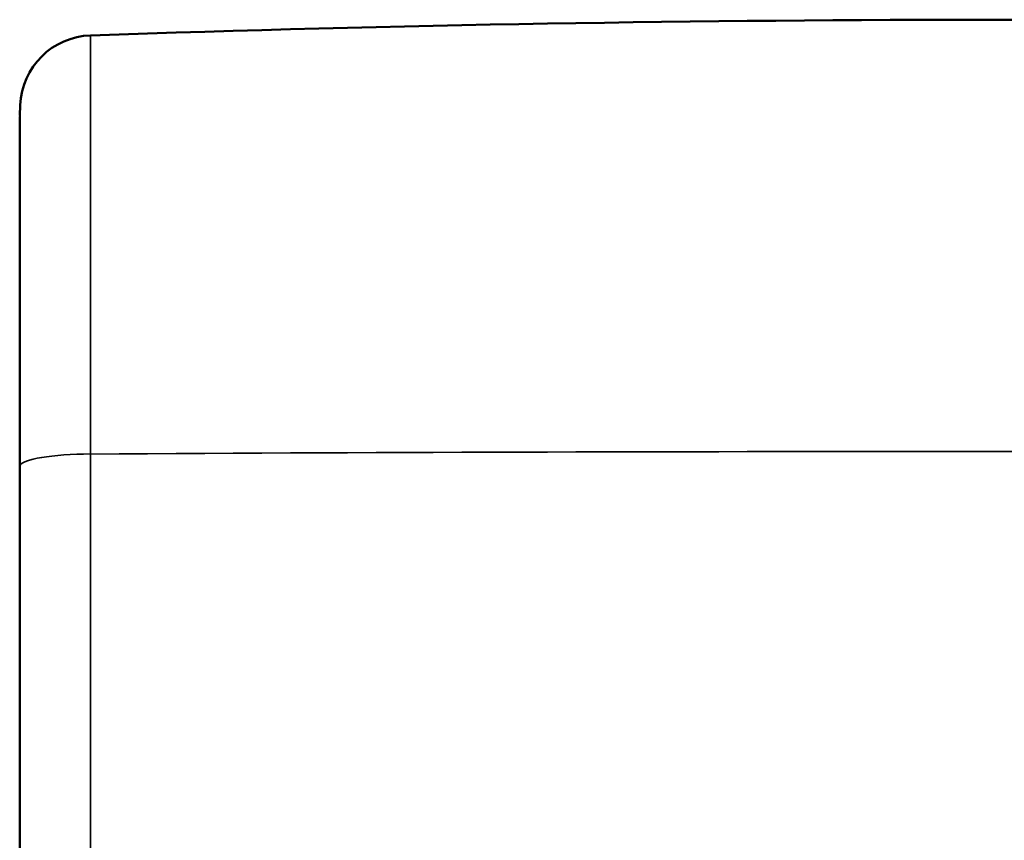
# Model space of a CAD drawing. Header units: millimetres. Extents: x 1095 to 5625, y 2149 to 3694.
# Tile 14 of 15: x 5086 to 5356, y 2374 to 2599. Entities that reach past the tile are written whole.
import ezdxf

# ---------------------------------------------------------------- set-up
doc = ezdxf.new("R2010")
doc.units = ezdxf.units.MM
doc.layers.add('Visibile (ISO)', color=7, linetype='Continuous', lineweight=50)
doc.layers.add('Visibile sottile (ISO)', color=7, linetype='Continuous', lineweight=35)

msp = doc.modelspace()

# ---------------------------------------------------------------- linework, layer by layer
at = {"layer": 'Visibile (ISO)'}
for p, q in [((5085.88, 2575.79), (5085.76, 2572.97)), ((5085.76, 2572.97), (5085.76, 2572.97)), ((5085.77, 2476.55), (5085.77, 2149.2))]:
    msp.add_line(p, q, dxfattribs=at)
for centre, radius, start, end in [((5355.59, -4693.3), 7292.5, 88.032124, 91.967876), ((5105.86, 2574.91), 20, 91.9679, 177.5)]:
    msp.add_arc(centre, radius, start, end, dxfattribs=at)
msp.add_open_spline([(5085.77, 2476.55), (5085.77, 2486.52), (5085.77, 2496.35), (5085.77, 2514.74), (5085.77, 2523.46), (5085.77, 2539.02), (5085.76, 2546), (5085.76, 2557.64), (5085.76, 2562.4), (5085.76, 2569.3), (5085.76, 2571.51), (5085.75, 2572.55), (5085.75, 2572.7), (5085.75, 2572.7)], degree=3, knots=[0, 0, 0, 0, 3.031229, 3.031229, 6.068377, 6.068377, 9.104222, 9.104222, 12.142593, 12.142593, 15.178531, 15.178531, 15.920783, 15.920783, 15.920783, 15.920783], dxfattribs=at)
msp.add_open_spline([(5085.77, 2476.55), (5085.77, 2476.55), (5085.77, 2476.55), (5085.77, 2476.55)], degree=3, dxfattribs=at)
at = {"layer": 'Visibile sottile (ISO)'}
for p, q in [((5105.17, 2594.9), (5105.17, 2480.12)), ((5085.88, 2575.79), (5085.88, 2476.98)), ((5105.17, 2149.2), (5105.17, 2480.12)), ((5085.77, 2476.59), (5085.88, 2476.98)), ((5085.77, 2149.2), (5085.77, 2476.59)), ((5085.88, 2476.98), (5085.88, 2149.2))]:
    msp.add_line(p, q, dxfattribs=at)
for centre, major_axis, start_param, end_param in [((5105.86, 2476.84), (-20, 0), 4.746735, 6.239552), ((5355.59, 1282.24), (-7292.5, 0), 4.678043, 4.746735)]:
    msp.add_ellipse(centre, major_axis=major_axis, ratio=0.164359, start_param=start_param, end_param=end_param, dxfattribs=at)
msp.add_open_spline([(5085.76, 2572.97), (5085.76, 2572.97), (5085.76, 2572.82), (5085.76, 2572.53), (5085.76, 2572.23), (5085.76, 2571.79), (5085.76, 2571.2), (5085.76, 2571.03), (5085.76, 2570.84), (5085.76, 2570.65), (5085.76, 2570.51), (5085.76, 2570.36), (5085.76, 2570.21), (5085.76, 2569.84), (5085.76, 2569.44), (5085.76, 2569), (5085.76, 2568.61), (5085.76, 2568.2), (5085.76, 2567.76), (5085.76, 2567.7), (5085.76, 2567.64), (5085.76, 2567.58), (5085.76, 2567.35), (5085.76, 2567.11), (5085.76, 2566.86), (5085.76, 2566.56), (5085.76, 2566.26), (5085.76, 2565.94), (5085.76, 2565.36), (5085.76, 2564.75), (5085.76, 2564.1), (5085.76, 2563.99), (5085.76, 2563.88), (5085.76, 2563.78), (5085.76, 2563.22), (5085.76, 2562.65), (5085.76, 2562.05), (5085.77, 2560.62), (5085.77, 2559.05), (5085.77, 2557.35), (5085.77, 2555.87), (5085.77, 2554.3), (5085.77, 2552.63), (5085.77, 2552.38), (5085.77, 2552.14), (5085.77, 2551.89), (5085.77, 2550.91), (5085.77, 2549.91), (5085.77, 2548.88), (5085.77, 2547.84), (5085.77, 2546.78), (5085.77, 2545.69), (5085.77, 2545.65), (5085.77, 2545.61), (5085.77, 2545.57), (5085.77, 2544.52), (5085.77, 2543.44), (5085.77, 2542.33), (5085.77, 2541.19), (5085.77, 2540.01), (5085.77, 2538.81), (5085.77, 2538.44), (5085.77, 2538.06), (5085.77, 2537.67), (5085.77, 2536.84), (5085.77, 2535.99), (5085.77, 2535.13), (5085.77, 2534.57), (5085.77, 2533.99), (5085.77, 2533.41), (5085.77, 2532.72), (5085.77, 2532.02), (5085.77, 2531.31), (5085.77, 2530.53), (5085.77, 2529.74), (5085.77, 2528.95), (5085.77, 2528.41), (5085.77, 2527.88), (5085.77, 2527.33), (5085.77, 2525.98), (5085.77, 2524.61), (5085.77, 2523.22), (5085.77, 2521.99), (5085.77, 2520.74), (5085.77, 2519.48), (5085.77, 2517.89), (5085.77, 2516.27), (5085.77, 2514.63), (5085.77, 2511.69), (5085.77, 2508.68), (5085.77, 2505.61), (5085.77, 2504.07), (5085.77, 2502.52), (5085.77, 2500.95), (5085.77, 2500.26), (5085.77, 2499.56), (5085.77, 2498.87), (5085.77, 2497.98), (5085.77, 2497.1), (5085.77, 2496.21), (5085.77, 2493.02), (5085.77, 2489.78), (5085.77, 2486.51), (5085.77, 2483.24), (5085.77, 2479.92), (5085.77, 2476.59)], degree=3, knots=[-1, -1, -1, -1, -0.937512, -0.937512, -0.937512, -0.875025, -0.875025, -0.875025, -0.856698, -0.856698, -0.856698, -0.843763, -0.843763, -0.843763, -0.812502, -0.812502, -0.812502, -0.784922, -0.784922, -0.784922, -0.78124, -0.78124, -0.78124, -0.767025, -0.767025, -0.767025, -0.749979, -0.749979, -0.749979, -0.718737, -0.718737, -0.718737, -0.713562, -0.713562, -0.713562, -0.687494, -0.687494, -0.687494, -0.625009, -0.625009, -0.625009, -0.570497, -0.570497, -0.570497, -0.562508, -0.562508, -0.562508, -0.531258, -0.531258, -0.531258, -0.500008, -0.500008, -0.500008, -0.498899, -0.498899, -0.498899, -0.468762, -0.468762, -0.468762, -0.437516, -0.437516, -0.437516, -0.427707, -0.427707, -0.427707, -0.406271, -0.406271, -0.406271, -0.392072, -0.392072, -0.392072, -0.375025, -0.375025, -0.375025, -0.356353, -0.356353, -0.356353, -0.34375, -0.34375, -0.34375, -0.312474, -0.312474, -0.312474, -0.284824, -0.284824, -0.284824, -0.249924, -0.249924, -0.249924, -0.187464, -0.187464, -0.187464, -0.156234, -0.156234, -0.156234, -0.142433, -0.142433, -0.142433, -0.125004, -0.125004, -0.125004, -0.062502, -0.062502, -0.062502, 0, 0, 0, 0], dxfattribs=at)
msp.add_open_spline([(5085.77, 2476.59), (5085.77, 2476.58), (5085.77, 2476.56), (5085.77, 2476.55)], degree=3, dxfattribs=at)

doc.saveas('drawing.dxf')
